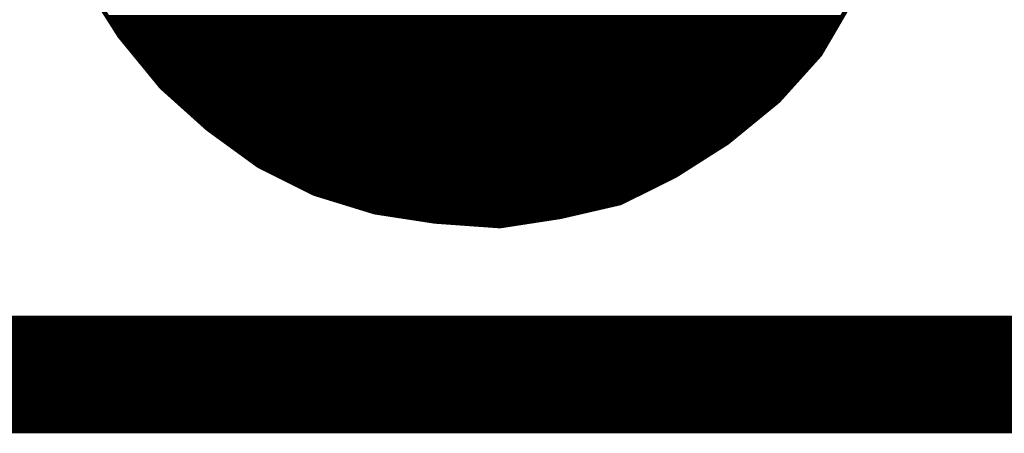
# Model space of a CAD drawing. Extents: x -35 to 35, y -57 to 81.
# Tile 54 of 153: x 14.959 to 17.081, y -11.557 to -10.665. Entities that reach past the tile are written whole.
import ezdxf

# ---------------------------------------------------------------- set-up
doc = ezdxf.new("R2010")
doc.units = 0
doc.layers.add('20', color=253, linetype='CONTINUOUS')
doc.layers.add('21', color=7, linetype='CONTINUOUS')

msp = doc.modelspace()

# ---------------------------------------------------------------- linework, layer by layer
at = {"layer": '20', "const_width": 0.254}
msp.add_lwpolyline([(25.4, -11.43), (10.16, -11.43)], dxfattribs=at)
at = {"layer": '21', "const_width": 0.01}
for points in [[(15.104, -10.59), (15.174, -10.7)], [(16.684, -10.74), (16.754, -10.62)], [(15.1485, -10.66), (16.7307, -10.66)], [(15.1549, -10.67), (16.7248, -10.67)], [(15.1613, -10.68), (16.719, -10.68)], [(15.1676, -10.69), (16.7132, -10.69)], [(15.174, -10.7), (15.264, -10.81)], [(15.174, -10.7), (16.7073, -10.7)], [(15.1822, -10.71), (16.7015, -10.71)], [(15.1904, -10.72), (16.6957, -10.72)], [(15.1985, -10.73), (16.6898, -10.73)], [(15.2067, -10.74), (16.684, -10.74)], [(16.594, -10.84), (16.684, -10.74)], [(15.2149, -10.75), (16.675, -10.75)], [(15.2231, -10.76), (16.666, -10.76)], [(15.2313, -10.77), (16.657, -10.77)], [(15.2395, -10.78), (16.648, -10.78)], [(15.2476, -10.79), (16.639, -10.79)], [(15.2558, -10.8), (16.63, -10.8)], [(15.264, -10.81), (15.364, -10.9)], [(15.264, -10.81), (16.621, -10.81)], [(15.2751, -10.82), (16.612, -10.82)], [(15.2862, -10.83), (16.603, -10.83)], [(15.2973, -10.84), (16.594, -10.84)], [(16.484, -10.93), (16.594, -10.84)], [(15.3084, -10.85), (16.5818, -10.85)], [(15.3196, -10.86), (16.5696, -10.86)], [(15.3307, -10.87), (16.5573, -10.87)], [(15.3418, -10.88), (16.5451, -10.88)], [(15.3529, -10.89), (16.5329, -10.89)], [(15.364, -10.9), (15.474, -10.98)], [(15.364, -10.9), (16.5207, -10.9)], [(15.3778, -10.91), (16.5084, -10.91)], [(15.3915, -10.92), (16.4962, -10.92)], [(15.4053, -10.93), (16.484, -10.93)], [(16.374, -11), (16.484, -10.93)], [(15.419, -10.94), (16.4683, -10.94)], [(15.4328, -10.95), (16.4526, -10.95)], [(15.4465, -10.96), (16.4369, -10.96)], [(15.4603, -10.97), (16.4211, -10.97)], [(15.474, -10.98), (15.594, -11.04)], [(15.474, -10.98), (16.4054, -10.98)], [(15.494, -10.99), (16.3897, -10.99)], [(15.514, -11), (16.374, -11)], [(15.534, -11.01), (16.354, -11.01)], [(16.254, -11.06), (16.374, -11)], [(15.554, -11.02), (16.334, -11.02)], [(15.574, -11.03), (16.314, -11.03)], [(15.594, -11.04), (15.724, -11.08)], [(15.594, -11.04), (16.294, -11.04)], [(15.6265, -11.05), (16.274, -11.05)], [(15.659, -11.06), (16.254, -11.06)], [(16.124, -11.09), (16.254, -11.06)], [(15.6915, -11.07), (16.2107, -11.07)], [(15.724, -11.08), (15.854, -11.1)], [(15.724, -11.08), (16.1673, -11.08)], [(15.789, -11.09), (16.124, -11.09)], [(15.854, -11.1), (15.994, -11.11)], [(15.854, -11.1), (16.059, -11.1)], [(15.994, -11.11), (16.124, -11.09)]]:
    msp.add_lwpolyline(points, dxfattribs=at)
at = {"layer": '21', "const_width": 0.005}
for points in [[(15.1485, -10.6575, 1), (15.1485, -10.6625)], [(15.1549, -10.6675, 1), (15.1549, -10.6725)], [(16.7248, -10.6725, 1), (16.7248, -10.6675)], [(16.7307, -10.6625, 1), (16.7307, -10.6575)], [(15.1613, -10.6775, 1), (15.1613, -10.6825)], [(15.1676, -10.6875, 1), (15.1676, -10.6925)], [(15.1759, -10.6984, 1), (15.1721, -10.7016)], [(15.174, -10.6975, 1), (15.174, -10.7025)], [(16.7073, -10.7025, 1), (16.7073, -10.6975)], [(16.7132, -10.6925, 1), (16.7132, -10.6875)], [(16.719, -10.6825, 1), (16.719, -10.6775)], [(15.1719, -10.7013, 1), (15.1761, -10.6987)], [(15.1822, -10.7075, 1), (15.1822, -10.7125)], [(15.1904, -10.7175, 1), (15.1904, -10.7225)], [(16.6957, -10.7225, 1), (16.6957, -10.7175)], [(16.7015, -10.7125, 1), (16.7015, -10.7075)], [(15.1985, -10.7275, 1), (15.1985, -10.7325)], [(15.2067, -10.7375, 1), (15.2067, -10.7425)], [(16.6818, -10.7387, 1), (16.6862, -10.7413)], [(16.6859, -10.7417, 1), (16.6821, -10.7383)], [(16.684, -10.7425, 1), (16.684, -10.7375)], [(16.6898, -10.7325, 1), (16.6898, -10.7275)], [(15.2149, -10.7475, 1), (15.2149, -10.7525)], [(15.2231, -10.7575, 1), (15.2231, -10.7625)], [(16.666, -10.7625, 1), (16.666, -10.7575)], [(16.675, -10.7525, 1), (16.675, -10.7475)], [(15.2313, -10.7675, 1), (15.2313, -10.7725)], [(15.2395, -10.7775, 1), (15.2395, -10.7825)], [(16.648, -10.7825, 1), (16.648, -10.7775)], [(16.657, -10.7725, 1), (16.657, -10.7675)], [(15.2476, -10.7875, 1), (15.2476, -10.7925)], [(15.2558, -10.7975, 1), (15.2558, -10.8025)], [(16.63, -10.8025, 1), (16.63, -10.7975)], [(16.639, -10.7925, 1), (16.639, -10.7875)], [(15.2657, -10.8081, 1), (15.2623, -10.8119)], [(15.264, -10.8075, 1), (15.264, -10.8125)], [(15.2621, -10.8116, 1), (15.2659, -10.8084)], [(15.2751, -10.8175, 1), (15.2751, -10.8225)], [(16.612, -10.8225, 1), (16.612, -10.8175)], [(16.621, -10.8125, 1), (16.621, -10.8075)], [(15.2862, -10.8275, 1), (15.2862, -10.8325)], [(15.2973, -10.8375, 1), (15.2973, -10.8425)], [(16.5921, -10.8383, 1), (16.5959, -10.8417)], [(16.5956, -10.8419, 1), (16.5924, -10.8381)], [(16.594, -10.8425, 1), (16.594, -10.8375)], [(16.603, -10.8325, 1), (16.603, -10.8275)], [(15.3084, -10.8475, 1), (15.3084, -10.8525)], [(15.3196, -10.8575, 1), (15.3196, -10.8625)], [(15.3307, -10.8675, 1), (15.3307, -10.8725)], [(16.5573, -10.8725, 1), (16.5573, -10.8675)], [(16.5696, -10.8625, 1), (16.5696, -10.8575)], [(16.5818, -10.8525, 1), (16.5818, -10.8475)], [(15.3418, -10.8775, 1), (15.3418, -10.8825)], [(15.3529, -10.8875, 1), (15.3529, -10.8925)], [(16.5329, -10.8925, 1), (16.5329, -10.8875)], [(16.5451, -10.8825, 1), (16.5451, -10.8775)], [(15.3655, -10.898, 1), (15.3625, -10.902)], [(15.364, -10.8975, 1), (15.364, -10.9025)], [(15.3623, -10.9019, 1), (15.3657, -10.8981)], [(15.3778, -10.9075, 1), (15.3778, -10.9125)], [(16.5084, -10.9125, 1), (16.5084, -10.9075)], [(16.5207, -10.9025, 1), (16.5207, -10.8975)], [(15.3915, -10.9175, 1), (15.3915, -10.9225)], [(15.4053, -10.9275, 1), (15.4053, -10.9325)], [(16.4824, -10.9281, 1), (16.4856, -10.9319)], [(16.4853, -10.9321, 1), (16.4827, -10.9279)], [(16.484, -10.9325, 1), (16.484, -10.9275)], [(16.4962, -10.9225, 1), (16.4962, -10.9175)], [(15.419, -10.9375, 1), (15.419, -10.9425)], [(15.4328, -10.9475, 1), (15.4328, -10.9525)], [(16.4526, -10.9525, 1), (16.4526, -10.9475)], [(16.4683, -10.9425, 1), (16.4683, -10.9375)], [(15.4465, -10.9575, 1), (15.4465, -10.9625)], [(15.4603, -10.9675, 1), (15.4603, -10.9725)], [(16.4211, -10.9725, 1), (16.4211, -10.9675)], [(16.4369, -10.9625, 1), (16.4369, -10.9575)], [(15.4751, -10.9778, 1), (15.4729, -10.9822)], [(15.474, -10.9775, 1), (15.474, -10.9825)], [(15.4725, -10.982, 1), (15.4755, -10.978)], [(15.494, -10.9875, 1), (15.494, -10.9925)], [(16.3897, -10.9925, 1), (16.3897, -10.9875)], [(16.4054, -10.9825, 1), (16.4054, -10.9775)], [(15.514, -10.9975, 1), (15.514, -11.0025)], [(15.534, -11.0075, 1), (15.534, -11.0125)], [(16.354, -11.0125, 1), (16.354, -11.0075)], [(16.3727, -10.9979, 1), (16.3753, -11.0021)], [(16.3751, -11.0022, 1), (16.3729, -10.9978)], [(16.374, -11.0025, 1), (16.374, -10.9975)], [(15.554, -11.0175, 1), (15.554, -11.0225)], [(15.574, -11.0275, 1), (15.574, -11.0325)], [(15.5947, -11.0376, 1), (15.5933, -11.0424)], [(15.594, -11.0375, 1), (15.594, -11.0425)], [(16.294, -11.0425, 1), (16.294, -11.0375)], [(16.314, -11.0325, 1), (16.314, -11.0275)], [(16.334, -11.0225, 1), (16.334, -11.0175)], [(15.5929, -11.0422, 1), (15.5951, -11.0378)], [(15.6265, -11.0475, 1), (15.6265, -11.0525)], [(15.659, -11.0575, 1), (15.659, -11.0625)], [(16.2529, -11.0578, 1), (16.2551, -11.0622)], [(16.2546, -11.0624, 1), (16.2534, -11.0576)], [(16.254, -11.0625, 1), (16.254, -11.0575)], [(16.274, -11.0525, 1), (16.274, -11.0475)], [(15.6915, -11.0675, 1), (15.6915, -11.0725)], [(15.7244, -11.0775, 1), (15.7236, -11.0825)], [(15.724, -11.0775, 1), (15.724, -11.0825)], [(15.7233, -11.0824, 1), (15.7247, -11.0776)], [(16.1673, -11.0825, 1), (16.1673, -11.0775)], [(16.2107, -11.0725, 1), (16.2107, -11.0675)], [(15.789, -11.0875, 1), (15.789, -11.0925)], [(15.8542, -11.0975, 1), (15.8538, -11.1025)], [(15.854, -11.0975, 1), (15.854, -11.1025)], [(15.8536, -11.1025, 1), (15.8544, -11.0975)], [(16.059, -11.1025, 1), (16.059, -11.0975)], [(16.1234, -11.0876, 1), (16.1246, -11.0924)], [(16.1244, -11.0925, 1), (16.1236, -11.0875)], [(16.124, -11.0925, 1), (16.124, -11.0875)], [(15.9936, -11.1075, 1), (15.9944, -11.1125)], [(15.9938, -11.1125, 1), (15.9942, -11.1075)]]:
    msp.add_lwpolyline(points, format="xyb", dxfattribs=at)

doc.saveas('drawing.dxf')
